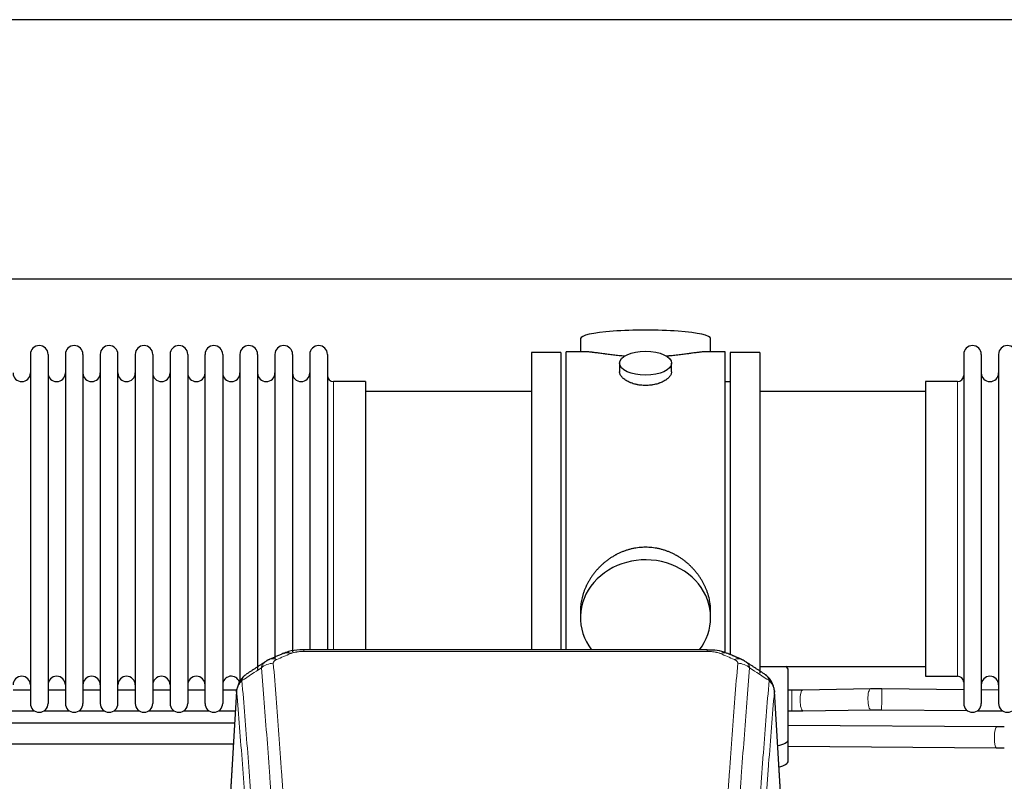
# Model space of a CAD drawing. Header units: inches. Extents: x 0 to 29700, y -16 to 21000.
# Tile 133 of 256: x 5511 to 6080, y 18203 to 18643. Entities that reach past the tile are written whole.
import ezdxf

# ---------------------------------------------------------------- set-up
doc = ezdxf.new("R2010")
doc.units = ezdxf.units.IN
doc.layers.add('1', color=7, linetype='Continuous', true_color=0xffffff)

msp = doc.modelspace()

# ---------------------------------------------------------------- linework, layer by layer
at = {"layer": '1', "color": 2, "linetype": 'Continuous', "lineweight": 25}
for p, q in [((6656.375, 18643.494), (3499.131, 18643.494)), ((6656.375, 18493.493), (3566.941, 18493.493)), ((5835.262, 18459.151), (5835.262, 18451.531)), ((5910.541, 18451.531), (5910.541, 18459.151)), ((5517.101, 18450.001), (5517.101, 18248.201)), ((5527.301, 18450.001), (5527.301, 18248.201)), ((5537.301, 18450.001), (5537.301, 18248.201)), ((5547.501, 18450.001), (5547.501, 18248.201)), ((5557.501, 18450.001), (5557.501, 18248.201)), ((5567.701, 18248.201), (5567.701, 18450.001)), ((5577.701, 18450.001), (5577.701, 18248.201)), ((5587.901, 18450.001), (5587.901, 18248.201)), ((5597.901, 18450.001), (5597.901, 18302.511)), ((5608.101, 18450.001), (5608.101, 18302.511)), ((5618.101, 18302.511), (5618.101, 18450.001)), ((5628.301, 18450.001), (5628.301, 18302.511)), ((5638.301, 18450.001), (5638.301, 18302.511)), ((5648.501, 18450.001), (5648.501, 18302.511)), ((5658.501, 18450.001), (5658.501, 18302.511)), ((5668.701, 18450.001), (5668.701, 18302.511)), ((5678.701, 18450.001), (5678.701, 18302.511)), ((5688.901, 18450.001), (5688.901, 18302.511)), ((5806.901, 18451.101), (5806.901, 18349.101)), ((5823.901, 18451.101), (5806.901, 18451.101)), ((5823.901, 18451.101), (5823.901, 18349.101)), ((5838.248, 18451.531), (5826.901, 18451.531)), ((5826.901, 18349.101), (5826.901, 18451.531)), ((5918.901, 18451.531), (5907.605, 18451.531)), ((5918.901, 18349.101), (5918.901, 18451.531)), ((5921.901, 18451.101), (5921.901, 18276.602)), ((5938.901, 18451.101), (5921.901, 18451.101)), ((5938.901, 18451.101), (5938.901, 18265.765)), ((6056.901, 18450.001), (6056.901, 18248.201)), ((6067.101, 18450.001), (6067.101, 18248.201)), ((6077.101, 18450.001), (6077.101, 18248.201)), ((5857.854, 18444.898), (5857.854, 18439.933)), ((5887.949, 18439.956), (5887.949, 18444.898)), ((5710.901, 18434.251), (5692.401, 18434.251)), ((5710.901, 18434.251), (5710.901, 18309.783)), ((5921.901, 18434.101), (5918.901, 18434.101)), ((6034.901, 18434.251), (6034.901, 18263.951)), ((6053.401, 18434.251), (6034.901, 18434.251)), ((5806.901, 18428.601), (5710.901, 18428.601)), ((6034.901, 18428.601), (5938.901, 18428.601)), ((5806.901, 18349.101), (5806.901, 18279.182)), ((5823.901, 18349.101), (5823.901, 18279.182)), ((5826.901, 18279.181), (5826.901, 18349.101)), ((5918.901, 18277.336), (5918.901, 18349.101)), ((5710.901, 18309.783), (5710.901, 18279.182)), ((5597.901, 18302.511), (5597.901, 18248.201)), ((5608.101, 18302.511), (5608.101, 18248.201)), ((5618.101, 18248.201), (5618.101, 18302.511)), ((5628.301, 18302.511), (5628.301, 18248.201)), ((5638.301, 18302.511), (5638.301, 18260.13)), ((5648.501, 18302.511), (5648.501, 18267.741)), ((5658.501, 18302.511), (5658.501, 18273.902)), ((5668.701, 18302.511), (5668.701, 18278.099)), ((5678.701, 18302.511), (5678.701, 18279.184)), ((5688.901, 18302.511), (5688.901, 18279.184)), ((5835.262, 18301.872), (5835.262, 18297.847)), ((5910.541, 18297.847), (5910.541, 18301.87)), ((5908.487, 18279.186), (5675.315, 18279.186)), ((5938.901, 18269.601), (6034.901, 18269.601)), ((5955.401, 18227.501), (5955.401, 18267.575)), ((6034.901, 18263.951), (6053.401, 18263.951)), ((5517.069, 18255.915), (5507.064, 18255.915)), ((5537.269, 18255.915), (5527.264, 18255.915)), ((5557.469, 18255.915), (5547.464, 18255.915)), ((5577.669, 18255.915), (5567.701, 18255.915)), ((5597.868, 18255.915), (5587.901, 18255.915)), ((5618.068, 18255.915), (5608.101, 18255.915)), ((5636.525, 18255.915), (5628.301, 18255.915)), ((5636.384, 18255.389), (5631.133, 18168.753)), ((5952.67, 18168.753), (5947.419, 18255.39)), ((6002.979, 18256.557), (5963.749, 18255.961)), ((6056.904, 18256.097), (6009.551, 18256.57)), ((6077.105, 18255.895), (6067.102, 18255.995)), ((5504.752, 18243.915), (5519.419, 18243.915)), ((5524.952, 18243.915), (5539.619, 18243.915)), ((5545.152, 18243.915), (5559.818, 18243.915)), ((5565.352, 18243.915), (5580.018, 18243.915)), ((5585.551, 18243.915), (5600.218, 18243.915)), ((5605.751, 18243.915), (5620.418, 18243.915)), ((5625.951, 18243.915), (5635.653, 18243.915)), ((5963.931, 18243.962), (6003.161, 18244.558)), ((6009.431, 18244.571), (6059.006, 18244.076)), ((6064.917, 18244.017), (6079.511, 18243.871)), ((6075.853, 18234.615), (5955.4, 18235.477)), ((5955.401, 18215.083), (5955.401, 18227.501)), ((5955.401, 18223.477), (6075.767, 18222.615))]:
    msp.add_line(p, q, dxfattribs=at)
at = {"layer": '1', "color": 110, "linetype": 'Continuous', "lineweight": 13}
for p, q in [((5692.401, 18434.251), (5692.401, 18309.783)), ((6053.401, 18434.251), (6053.401, 18263.951)), ((5692.401, 18309.783), (5692.401, 18279.182)), ((5675.315, 18279.186), (5675.315, 18278.233)), ((5908.487, 18278.233), (5675.315, 18278.233)), ((5908.487, 18279.184), (5908.487, 18278.233)), ((5636.385, 18254.767), (5631.138, 18168.178)), ((5952.665, 18168.178), (5947.417, 18254.767)), ((5957.424, 18243.914), (5957.424, 18255.914)), ((5963.931, 18243.962), (5963.931, 18243.962)), ((6075.767, 18222.615), (6075.774, 18222.615))]:
    msp.add_line(p, q, dxfattribs=at)
at = {"layer": '1', "color": 2, "linetype": 'Continuous', "lineweight": 25}
for centre, radius, start, end in [((5522.201, 18450.001), 5.1, 0, 180), ((5542.401, 18450.001), 5.1, 0, 180), ((5562.601, 18450.001), 5.1, 0, 180), ((5582.801, 18450.001), 5.1, 0, 180), ((5603.001, 18450.001), 5.1, 0, 180), ((5623.201, 18450.001), 5.1, 0, 180), ((5643.401, 18450.001), 5.1, 0, 180), ((5663.601, 18450.001), 5.1, 0, 180), ((5683.801, 18450.001), 5.1, 0, 180), ((6062.001, 18450.001), 5.1, 0, 180), ((6082.201, 18450.001), 5.1, 0, 180), ((5512.101, 18439.251), 5, 180, 0), ((5532.301, 18439.251), 5, 180, 0), ((5552.501, 18439.251), 5, 180, 0), ((5572.701, 18439.251), 5, 180, 0), ((5592.901, 18439.251), 5, 180, 0), ((5613.101, 18439.251), 5, 180, 0), ((5633.301, 18439.251), 5, 180, 0), ((5653.501, 18439.251), 5, 180, 0), ((5673.701, 18439.251), 5, 180, 0), ((5692.401, 18437.751), 3.5, 180, 270), ((6053.401, 18437.751), 3.5, 270, 0), ((6072.101, 18439.251), 5, 180, 0), ((5512.101, 18258.951), 5, 0, 180), ((5532.301, 18258.951), 5, 0, 180), ((5552.501, 18258.951), 5, 0, 180), ((5572.701, 18258.951), 5, 0, 180), ((5592.901, 18258.951), 5, 0, 180), ((5613.101, 18258.951), 5, 0, 180), ((5633.301, 18258.951), 5, 19.11094, 180), ((6053.401, 18260.451), 3.5, 0, 90), ((6072.101, 18258.951), 5, 0, 180), ((5522.201, 18248.201), 5.1, 180, 0), ((5542.401, 18248.201), 5.1, 180, 0), ((5562.601, 18248.201), 5.1, 180, 0), ((5582.801, 18248.201), 5.1, 180, 0), ((5603.001, 18248.201), 5.1, 180, 0), ((5623.201, 18248.201), 5.1, 180, 0), ((6062.001, 18248.201), 5.1, 180, 0), ((6082.201, 18248.201), 5.1, 180, 0)]:
    msp.add_arc(centre, radius, start, end, dxfattribs=at)
for centre, major_axis, ratio, start_param, end_param in [((5872.901, 18459.151), (37.64, 0), 0.1305262, 0, 3.1415927), ((5872.901, 18297.847), (37.64, 0), 0.8870108, 0, 3.7346664), ((5872.901, 18297.847), (37.64, 0), 0.8870108, 5.6900133, 6.2831853), ((5667.557, 18268.023), (3.953, -9.186), 0.6419268, 2.5510147, 3.1418997), ((5947.401, 18267.575), (-8, 0), 0.4617486, 3.1415927, 3.722063), ((5947.401, 18227.501), (-8, 0), 0.4617486, 1.81384, 3.1415927), ((5947.401, 18215.083), (-8, 0), 0.4617486, 1.911273, 3.1415927)]:
    msp.add_ellipse(centre, major_axis=major_axis, ratio=ratio, start_param=start_param, end_param=end_param, dxfattribs=at)
msp.add_ellipse((5872.901, 18444.898), major_axis=(15.048, 0), ratio=0.4617486, dxfattribs=at)
at = {"layer": '1', "color": 110, "linetype": 'Continuous', "lineweight": 13}
for centre, major_axis, ratio, start_param, end_param in [((5916.246, 18268.023), (-3.953, -9.186), 0.6419268, 3.1410059, 3.7321706), ((5657.576, 18262.373), (-9.964, -0.842), 0.9013977, 4.6363308, 5.3961502), ((5659.548, 18264.566), (3.975, -9.176), 0.6408251, 2.5472213, 3.141301), ((5924.255, 18264.566), (3.975, 9.176), 0.6408251, 0.0010737, 0.5943713), ((5926.227, 18262.373), (-9.964, 0.842), 0.9013977, 4.0286278, 4.7884472), ((5963.84, 18249.962), (0.091, -5.999), 0.2566072, 3.1415236, 4.7084911), ((6003.07, 18250.558), (0.091, -5.999), 0.2566072, 3.1292518, 4.7084911), ((6009.491, 18250.571), (-0.06, -6), 0.0000329, 0.0000003, 3.1415926), ((5963.84, 18249.962), (0.091, -5.999), 0.2566072, 4.7084911, 6.2831853), ((6003.07, 18250.558), (0.091, -5.999), 0.2566072, 4.7084911, 6.2805637), ((6075.81, 18228.615), (-0.043, -6), 0.1832494, 3.1441811, 4.7137012), ((6075.81, 18228.615), (-0.043, -6), 0.1832494, 4.7137012, 6.2831853)]:
    msp.add_ellipse(centre, major_axis=major_axis, ratio=ratio, start_param=start_param, end_param=end_param, dxfattribs=at)
at = {"layer": '1', "color": 2, "linetype": 'Continuous', "lineweight": 25}
for points, knots in [([(5861.029, 18448.942), (5861.027, 18448.943), (5861.024, 18448.943), (5860.948, 18448.949), (5860.874, 18448.955), (5860.727, 18448.967), (5860.506, 18448.985), (5859.701, 18449.052), (5858.406, 18449.168), (5856.724, 18449.335), (5855.086, 18449.513), (5853.493, 18449.698), (5851.944, 18449.888), (5850.94, 18450.017), (5850.321, 18450.097), (5850.198, 18450.113), (5849.953, 18450.146), (5849.588, 18450.194), (5849.229, 18450.242), (5848.52, 18450.337), (5847.596, 18450.462), (5846.274, 18450.642), (5845.017, 18450.813), (5843.822, 18450.972), (5843.069, 18451.069), (5842.52, 18451.137), (5842.249, 18451.17), (5841.985, 18451.201), (5841.81, 18451.222), (5841.723, 18451.232), (5841.293, 18451.281), (5840.633, 18451.353), (5839.725, 18451.437), (5838.897, 18451.496), (5838.26, 18451.525), (5837.905, 18451.53), (5837.782, 18451.531)], [0, 0, 0, 0, 0.0002215, 0.0002215, 0.0071429, 0.0071429, 0.0140642, 0.027907, 0.083278, 0.1386489, 0.1940199, 0.2493909, 0.3047619, 0.3601329, 0.3601329, 0.3739756, 0.3739756, 0.3878184, 0.4155039, 0.4155039, 0.4708749, 0.5262458, 0.5816168, 0.6369878, 0.6923588, 0.6923588, 0.7200443, 0.733887, 0.733887, 0.7477298, 0.7477298, 0.8031008, 0.8584718, 0.9138427, 0.9692137, 1, 1, 1, 1]), ([(5908.026, 18451.531), (5907.902, 18451.53), (5907.544, 18451.525), (5906.904, 18451.496), (5906.071, 18451.436), (5905.461, 18451.38), (5905.062, 18451.339), (5904.981, 18451.331), (5904.818, 18451.314), (5904.572, 18451.288), (5904.319, 18451.259), (5903.806, 18451.2), (5903.098, 18451.115), (5901.97, 18450.971), (5900.775, 18450.812), (5899.514, 18450.64), (5898.628, 18450.519), (5897.947, 18450.427), (5897.602, 18450.38), (5897.25, 18450.332), (5897.014, 18450.301), (5896.896, 18450.285), (5896.301, 18450.205), (5895.334, 18450.077), (5893.837, 18449.885), (5892.293, 18449.696), (5890.702, 18449.511), (5889.064, 18449.334), (5887.94, 18449.222), (5887.084, 18449.141), (5886.653, 18449.102), (5886.217, 18449.063), (5885.999, 18449.044), (5885.926, 18449.038), (5885.78, 18449.025), (5885.493, 18449.001), (5885.205, 18448.977), (5884.99, 18448.96)], [0, 0, 0, 0, 0.0313476, 0.0871263, 0.142905, 0.1986836, 0.1986836, 0.2126283, 0.2126283, 0.226573, 0.2544623, 0.2544623, 0.310241, 0.3660196, 0.4217983, 0.477577, 0.5333556, 0.5333556, 0.561245, 0.5751896, 0.5751896, 0.5891343, 0.5891343, 0.644913, 0.7006917, 0.7564703, 0.812249, 0.8680277, 0.9238063, 0.9238063, 0.9516957, 0.9656403, 0.9656403, 0.9726127, 0.9726127, 0.979585, 1, 1, 1, 1]), ([(5872.901, 18432.023), (5872.404, 18432.023), (5871.91, 18432.038), (5870.931, 18432.095), (5870.446, 18432.138), (5869.483, 18432.251), (5869.006, 18432.322), (5868.415, 18432.427), (5868.238, 18432.46), (5868.062, 18432.495), (5867.944, 18432.519), (5867.885, 18432.531), (5867.593, 18432.592), (5867.363, 18432.644), (5866.68, 18432.809), (5866.236, 18432.932), (5865.372, 18433.199), (5864.952, 18433.343), (5864.339, 18433.577), (5864.137, 18433.658), (5863.84, 18433.783), (5863.741, 18433.825), (5863.595, 18433.89), (5863.546, 18433.912), (5863.449, 18433.955), (5863.016, 18434.153), (5862.606, 18434.361), (5861.913, 18434.746), (5861.585, 18434.945), (5860.963, 18435.357), (5860.669, 18435.571), (5860.326, 18435.845), (5860.258, 18435.901), (5860.125, 18436.012), (5860.06, 18436.068), (5859.869, 18436.236), (5859.748, 18436.349), (5859.4, 18436.69), (5859.19, 18436.919), (5858.814, 18437.382), (5858.649, 18437.616), (5858.434, 18437.969), (5858.367, 18438.088), (5858.292, 18438.236), (5858.277, 18438.266), (5858.248, 18438.325), (5858.234, 18438.355), (5858.193, 18438.444), (5858.168, 18438.503), (5858.047, 18438.799), (5857.975, 18439.033), (5857.878, 18439.497), (5857.854, 18439.727), (5857.854, 18439.957), (5857.854, 18439.96), (5857.854, 18439.963)], [0, 0, 0, 0, 0.0624454, 0.0624454, 0.1248907, 0.1248907, 0.1873361, 0.1873361, 0.2029474, 0.2107531, 0.2107531, 0.2185588, 0.2185588, 0.2497814, 0.2497814, 0.3122268, 0.3122268, 0.3746722, 0.3746722, 0.4058948, 0.4058948, 0.4215062, 0.4215062, 0.4293119, 0.4293119, 0.4371175, 0.4995629, 0.4995629, 0.5620082, 0.5620082, 0.6244536, 0.6244536, 0.6400649, 0.6400649, 0.6556763, 0.6556763, 0.686899, 0.686899, 0.7493443, 0.7493443, 0.8117897, 0.8117897, 0.8430124, 0.8430124, 0.850818, 0.850818, 0.8586237, 0.8586237, 0.874235, 0.874235, 0.9366804, 0.9366804, 0.9991258, 0.9991258, 1, 1, 1, 1]), ([(5887.949, 18439.959), (5887.949, 18439.731), (5887.925, 18439.502), (5887.829, 18439.039), (5887.758, 18438.805), (5887.567, 18438.336), (5887.448, 18438.101), (5887.269, 18437.805), (5887.232, 18437.746), (5887.174, 18437.657), (5887.154, 18437.627), (5887.113, 18437.568), (5887.011, 18437.42), (5886.9, 18437.273), (5886.617, 18436.924), (5886.407, 18436.694), (5885.946, 18436.242), (5885.694, 18436.019), (5885.285, 18435.692), (5885.143, 18435.583), (5884.923, 18435.422), (5884.848, 18435.369), (5884.695, 18435.263), (5884.618, 18435.21), (5884.226, 18434.95), (5883.896, 18434.749), (5883.204, 18434.365), (5882.841, 18434.181), (5882.085, 18433.83), (5881.69, 18433.664), (5881.227, 18433.487), (5881.176, 18433.467), (5881.072, 18433.429), (5881.02, 18433.409), (5880.862, 18433.352), (5880.547, 18433.24), (5880.225, 18433.135), (5879.575, 18432.934), (5879.132, 18432.812), (5878.228, 18432.593), (5877.766, 18432.495), (5877.058, 18432.368), (5876.82, 18432.329), (5876.459, 18432.276), (5876.338, 18432.258), (5876.096, 18432.226), (5875.975, 18432.211), (5875.367, 18432.139), (5874.878, 18432.096), (5873.894, 18432.038), (5873.399, 18432.023), (5872.901, 18432.023)], [0, 0, 0, 0, 0.0621483, 0.0621483, 0.1246718, 0.1246718, 0.1871952, 0.1871952, 0.2028261, 0.2028261, 0.2106415, 0.2106415, 0.2184569, 0.2497186, 0.2497186, 0.3122421, 0.3122421, 0.3747655, 0.3747655, 0.4060273, 0.4060273, 0.4216581, 0.4216581, 0.437289, 0.437289, 0.4998124, 0.4998124, 0.5623359, 0.5623359, 0.6248593, 0.6248593, 0.6326748, 0.6326748, 0.6404902, 0.6404902, 0.656121, 0.6873828, 0.6873828, 0.7499062, 0.7499062, 0.8124297, 0.8124297, 0.8436914, 0.8436914, 0.8593222, 0.8593222, 0.8749531, 0.8749531, 0.9374766, 0.9374766, 1, 1, 1, 1]), ([(5910.541, 18301.835), (5910.54, 18302.367), (5910.526, 18302.904), (5910.481, 18303.722), (5910.457, 18304.072), (5910.427, 18304.424), (5910.414, 18304.564), (5910.408, 18304.635), (5910.387, 18304.846), (5910.315, 18305.55), (5910.142, 18306.813), (5909.822, 18308.49), (5909.413, 18310.16), (5908.917, 18311.822), (5908.334, 18313.475), (5907.886, 18314.571), (5907.587, 18315.254), (5907.526, 18315.391), (5907.403, 18315.663), (5907.216, 18316.071), (5907.022, 18316.475), (5906.624, 18317.278), (5906.069, 18318.337), (5905.16, 18319.888), (5904.177, 18321.403), (5903.121, 18322.88), (5902.366, 18323.84), (5901.781, 18324.549), (5901.583, 18324.784), (5901.281, 18325.134), (5901.18, 18325.25), (5900.976, 18325.482), (5900.462, 18326.056), (5899.511, 18327.062), (5898.187, 18328.34), (5896.806, 18329.557), (5895.368, 18330.711), (5893.874, 18331.801), (5892.838, 18332.485), (5892.047, 18332.98), (5891.781, 18333.142), (5891.445, 18333.342), (5891.377, 18333.381), (5891.243, 18333.46), (5891.04, 18333.578), (5890.295, 18334.002), (5889.059, 18334.656), (5887.379, 18335.443), (5885.666, 18336.145), (5883.92, 18336.76), (5882.141, 18337.289), (5880.932, 18337.581), (5880.016, 18337.777), (5879.709, 18337.839), (5879.324, 18337.911), (5879.247, 18337.925), (5879.092, 18337.953), (5878.861, 18337.993), (5878.012, 18338.135), (5876.622, 18338.319), (5874.769, 18338.467), (5872.915, 18338.516), (5871.061, 18338.468), (5869.206, 18338.322), (5867.969, 18338.159), (5867.196, 18338.036), (5867.041, 18338.01), (5866.732, 18337.957), (5866.269, 18337.874), (5865.81, 18337.782), (5864.894, 18337.586), (5863.685, 18337.295), (5861.902, 18336.767), (5860.151, 18336.151), (5858.431, 18335.446), (5857.305, 18334.919), (5856.468, 18334.502), (5856.19, 18334.359), (5855.845, 18334.176), (5855.707, 18334.102), (5855.432, 18333.953), (5854.681, 18333.538), (5853.478, 18332.824), (5851.931, 18331.802), (5850.437, 18330.713), (5848.997, 18329.558), (5847.611, 18328.336), (5846.722, 18327.478), (5846.233, 18326.983), (5846.179, 18326.928), (5846.07, 18326.817), (5846.016, 18326.762), (5845.855, 18326.595), (5845.535, 18326.26), (5845.222, 18325.92), (5844.605, 18325.236), (5843.806, 18324.31), (5842.681, 18322.878), (5841.627, 18321.405), (5840.645, 18319.892), (5839.735, 18318.338), (5839.177, 18317.275), (5838.844, 18316.603), (5838.778, 18316.467), (5838.648, 18316.197), (5838.456, 18315.791), (5838.273, 18315.384), (5837.916, 18314.569), (5837.47, 18313.478), (5836.889, 18311.831), (5836.393, 18310.173), (5835.984, 18308.506), (5835.663, 18306.829), (5835.509, 18305.705), (5835.431, 18305), (5835.417, 18304.859), (5835.389, 18304.578), (5835.352, 18304.156), (5835.323, 18303.737), (5835.277, 18302.912), (5835.262, 18302.369), (5835.262, 18301.83)], [0, 0, 0, 0, 0.0151373, 0.0151373, 0.0229562, 0.0249109, 0.0249109, 0.0268656, 0.0268656, 0.030775, 0.0464127, 0.0620504, 0.0776881, 0.0933258, 0.1089635, 0.1246012, 0.1246012, 0.1285107, 0.1285107, 0.1324201, 0.1402389, 0.1402389, 0.1558766, 0.1715144, 0.1871521, 0.2027898, 0.2184275, 0.2184275, 0.2262463, 0.2262463, 0.2301558, 0.2301558, 0.2340652, 0.2497029, 0.2653406, 0.2809783, 0.296616, 0.3122537, 0.3278914, 0.3278914, 0.3357103, 0.3357103, 0.337665, 0.337665, 0.3396197, 0.3435291, 0.3591668, 0.3748045, 0.3904422, 0.4060799, 0.4217176, 0.4373554, 0.4373554, 0.4451742, 0.4451742, 0.4471289, 0.4471289, 0.4490836, 0.4529931, 0.4686308, 0.4842685, 0.4999062, 0.5155439, 0.5311816, 0.5468193, 0.5468193, 0.5507287, 0.5507287, 0.5546381, 0.562457, 0.562457, 0.5780947, 0.5937324, 0.6093701, 0.6250078, 0.6406455, 0.6406455, 0.6484644, 0.6484644, 0.6504191, 0.6523738, 0.6562832, 0.6719209, 0.6875586, 0.7031963, 0.7188341, 0.7344718, 0.7501095, 0.7501095, 0.7520642, 0.7520642, 0.7540189, 0.7540189, 0.7579283, 0.7657472, 0.7657472, 0.7813849, 0.7970226, 0.8126603, 0.828298, 0.8439357, 0.8595734, 0.8595734, 0.8634828, 0.8634828, 0.8673923, 0.8752111, 0.8752111, 0.8908488, 0.9064865, 0.9221242, 0.9377619, 0.9533996, 0.9690373, 0.9690373, 0.9729468, 0.9729468, 0.9768562, 0.984675, 0.984675, 1, 1, 1, 1]), ([(5676.615, 18279.169), (5675.387, 18279.21), (5671.946, 18279.131), (5667.315, 18278.724), (5664.42, 18277.396), (5663.486, 18276.873)], [0, 0, 0, 0, 0.2639672, 0.7540872, 1, 1, 1, 1]), ([(5920.133, 18277.078), (5919.531, 18277.397), (5917.318, 18278.413), (5913.332, 18279.03), (5910.004, 18279.136), (5908.485, 18279.058)], [0, 0, 0, 0, 0.1770393, 0.635172, 1, 1, 1, 1]), ([(5641.327, 18264.577), (5640.806, 18264.204), (5639.749, 18263.295), (5638.385, 18261.512), (5637.332, 18259.357), (5636.916, 18257.831), (5636.781, 18257.058)], [0, 0, 0, 0, 0.2123708, 0.4683651, 0.7393635, 1, 1, 1, 1]), ([(5947.335, 18256.05), (5947.224, 18257), (5946.78, 18258.839), (5945.488, 18261.455), (5943.807, 18263.552), (5942.516, 18264.595), (5941.894, 18265.015)], [0, 0, 0, 0, 0.2790385, 0.5536712, 0.8024065, 1, 1, 1, 1]), ([(5636.385, 18254.767), (5636.385, 18254.779), (5636.383, 18254.802), (5636.381, 18254.837), (5636.38, 18254.873), (5636.378, 18254.908), (5636.377, 18254.943), (5636.376, 18254.978), (5636.376, 18255.012), (5636.375, 18255.047), (5636.375, 18255.082), (5636.375, 18255.117), (5636.375, 18255.152), (5636.376, 18255.186), (5636.377, 18255.221), (5636.378, 18255.255), (5636.379, 18255.29), (5636.38, 18255.324), (5636.382, 18255.358), (5636.384, 18255.393), (5636.386, 18255.427), (5636.388, 18255.461), (5636.391, 18255.495), (5636.394, 18255.529), (5636.397, 18255.563), (5636.4, 18255.597), (5636.404, 18255.631), (5636.407, 18255.665), (5636.411, 18255.698), (5636.416, 18255.732), (5636.42, 18255.766), (5636.425, 18255.799), (5636.43, 18255.833), (5636.435, 18255.866), (5636.44, 18255.9), (5636.446, 18255.933), (5636.452, 18255.966), (5636.458, 18255.999), (5636.464, 18256.032), (5636.47, 18256.065), (5636.477, 18256.098), (5636.484, 18256.131), (5636.491, 18256.164), (5636.498, 18256.197), (5636.506, 18256.23), (5636.514, 18256.262), (5636.522, 18256.295), (5636.53, 18256.327), (5636.539, 18256.36), (5636.547, 18256.392), (5636.556, 18256.424), (5636.565, 18256.457), (5636.575, 18256.489), (5636.584, 18256.521), (5636.594, 18256.553), (5636.604, 18256.585), (5636.614, 18256.617), (5636.625, 18256.649), (5636.635, 18256.68), (5636.646, 18256.712), (5636.657, 18256.743), (5636.669, 18256.775), (5636.68, 18256.806), (5636.692, 18256.838), (5636.702, 18256.864), (5636.708, 18256.88), (5636.71, 18256.885)], [0, 0, 0, 0, 0.0160287, 0.0320483, 0.0480589, 0.0640604, 0.080053, 0.0960364, 0.1120109, 0.1279763, 0.1439327, 0.1598801, 0.1758184, 0.1917478, 0.2076681, 0.2235794, 0.2394817, 0.255375, 0.2712593, 0.2871346, 0.3030009, 0.3188582, 0.3347065, 0.3505458, 0.3663762, 0.3821975, 0.3980099, 0.4138133, 0.4296077, 0.4453931, 0.4611696, 0.4769371, 0.4926957, 0.5084453, 0.5241859, 0.5399176, 0.5556403, 0.5713541, 0.5870589, 0.6027548, 0.6184418, 0.6341198, 0.6497889, 0.6654491, 0.6811003, 0.6967426, 0.712376, 0.7280004, 0.743616, 0.7592226, 0.7748203, 0.7904091, 0.8059891, 0.8215601, 0.8371222, 0.8526754, 0.8682197, 0.8837552, 0.8992817, 0.9147994, 0.9303082, 0.9458081, 0.9612991, 0.9767813, 0.9922546, 1, 1, 1, 1]), ([(5947.334, 18256.057), (5947.345, 18256), (5947.401, 18255.692), (5947.428, 18255.355), (5947.428, 18255.05), (5947.426, 18254.979), (5947.424, 18254.909), (5947.421, 18254.838), (5947.419, 18254.791), (5947.417, 18254.767)], [0, 0, 0, 0, 0.135601, 0.730798, 0.7844814, 0.8382432, 0.8920836, 0.9460025, 1, 1, 1, 1]), ([(5635.248, 18236.844), (5629.058, 18236.844), (5604.077, 18236.844), (5563.943, 18236.844), (5517.835, 18236.844), (5462.861, 18236.844), (5423.039, 18236.844), (5395.379, 18236.844)], [0, 0, 0, 0, 0.0774066, 0.3124384, 0.5019547, 0.654064, 1, 1, 1, 1]), ([(5395.379, 18224.844), (5401.671, 18224.844), (5421.557, 18224.844), (5459.823, 18224.844), (5514.986, 18224.844), (5574.809, 18224.844), (5616.253, 18224.844), (5634.508, 18224.844)], [0, 0, 0, 0, 0.0789327, 0.249489, 0.480055, 0.7709841, 1, 1, 1, 1])]:
    msp.add_open_spline(points, degree=3, knots=knots, dxfattribs=at)
for points, degree in [([(5663.603, 18277.206), (5655.573, 18273.737)], 1), ([(5928.229, 18273.741), (5924.214, 18275.484), (5920.199, 18277.202)], 2), ([(5653.183, 18272.463), (5647.553, 18268.742), (5641.932, 18265.031)], 2), ([(5655.604, 18273.67), (5654.242, 18273.367), (5653.252, 18272.436)], 2), ([(5930.543, 18272.4), (5929.511, 18273.302), (5928.188, 18273.66)], 2), ([(5941.872, 18265.031), (5936.257, 18268.737), (5930.634, 18272.454)], 2), ([(5957.424, 18255.914), (5955.401, 18255.914)], 1), ([(5963.768, 18255.961), (5957.424, 18255.914)], 1), ([(6009.551, 18256.57), (6002.997, 18256.557)], 1), ([(5955.401, 18243.915), (5957.424, 18243.915)], 1), ([(5957.424, 18243.915), (5963.913, 18243.963)], 1), ([(6003.142, 18244.558), (6009.431, 18244.571)], 1), ([(6080.397, 18234.599), (6075.849, 18234.615)], 1), ([(6075.77, 18222.615), (6080.397, 18222.599)], 1)]:
    msp.add_open_spline(points, degree=degree, dxfattribs=at)
at = {"layer": '1', "color": 110, "linetype": 'Continuous', "lineweight": 13}
for points in [[(5667.557, 18277.066), (5664.887, 18275.913), (5662.218, 18274.756), (5659.548, 18273.595)], [(5924.255, 18273.595), (5921.585, 18274.756), (5918.915, 18275.913), (5916.246, 18277.066)], [(5650.693, 18268.804), (5646.94, 18266.327), (5643.19, 18263.854), (5639.441, 18261.383)], [(5944.362, 18261.383), (5940.613, 18263.854), (5936.862, 18266.327), (5933.11, 18268.804)]]:
    msp.add_open_spline(points, degree=3, dxfattribs=at)
for points, knots in [([(5667.557, 18277.066), (5667.682, 18277.12), (5667.812, 18277.172), (5668.013, 18277.248), (5668.082, 18277.272), (5668.219, 18277.32), (5668.289, 18277.344), (5668.642, 18277.458), (5668.936, 18277.541), (5669.546, 18277.691), (5669.862, 18277.758), (5670.27, 18277.834), (5670.352, 18277.848), (5670.516, 18277.877), (5670.599, 18277.89), (5670.847, 18277.93), (5671.014, 18277.954), (5671.515, 18278.023), (5671.852, 18278.061), (5672.532, 18278.126), (5672.874, 18278.152), (5673.564, 18278.193), (5673.911, 18278.208), (5674.61, 18278.228), (5674.961, 18278.233), (5675.315, 18278.233)], [0, 0, 0, 0, 0.0625, 0.0625, 0.09375, 0.09375, 0.125, 0.125, 0.25, 0.25, 0.375, 0.375, 0.40625, 0.40625, 0.4375, 0.4375, 0.5, 0.5, 0.625, 0.625, 0.75, 0.75, 0.875, 0.875, 1, 1, 1, 1]), ([(5908.487, 18278.233), (5908.841, 18278.233), (5909.195, 18278.228), (5909.635, 18278.216), (5909.724, 18278.213), (5909.9, 18278.206), (5909.988, 18278.203), (5910.251, 18278.191), (5910.426, 18278.182), (5910.948, 18278.151), (5911.293, 18278.124), (5911.976, 18278.058), (5912.313, 18278.019), (5912.981, 18277.928), (5913.311, 18277.875), (5913.676, 18277.807), (5913.717, 18277.799), (5913.798, 18277.784), (5913.918, 18277.76), (5914.196, 18277.702), (5914.427, 18277.649), (5914.882, 18277.537), (5915.173, 18277.454), (5915.73, 18277.273), (5915.995, 18277.174), (5916.246, 18277.066)], [0, 0, 0, 0, 0.125, 0.125, 0.15625, 0.15625, 0.1875, 0.1875, 0.25, 0.25, 0.375, 0.375, 0.5, 0.5, 0.625, 0.625, 0.640625, 0.640625, 0.65625, 0.6875, 0.75, 0.75, 0.875, 0.875, 1, 1, 1, 1]), ([(5650.693, 18268.804), (5650.729, 18269.048), (5650.782, 18269.287), (5650.87, 18269.577), (5650.889, 18269.635), (5650.929, 18269.75), (5650.95, 18269.807), (5651.015, 18269.977), (5651.063, 18270.088), (5651.22, 18270.416), (5651.461, 18270.838), (5651.769, 18271.23), (5652.025, 18271.512), (5652.137, 18271.627), (5652.255, 18271.74), (5652.303, 18271.784), (5652.328, 18271.806), (5652.401, 18271.873), (5652.451, 18271.916), (5652.705, 18272.13), (5652.923, 18272.292), (5653.165, 18272.451), (5653.174, 18272.457), (5653.182, 18272.462)], [0, 0, 0, 0, 0.1656246, 0.1656246, 0.2070308, 0.2070308, 0.2484369, 0.2484369, 0.3312492, 0.3312492, 0.4968738, 0.6624984, 0.6624984, 0.7453108, 0.7660138, 0.7660138, 0.7867169, 0.7867169, 0.8281231, 0.8281231, 0.9937477, 0.9937477, 1, 1, 1, 1]), ([(5657.576, 18271.393), (5657.567, 18271.495), (5657.57, 18271.597), (5657.587, 18271.724), (5657.591, 18271.75), (5657.601, 18271.801), (5657.606, 18271.826), (5657.625, 18271.902), (5657.641, 18271.952), (5657.696, 18272.103), (5657.745, 18272.201), (5657.865, 18272.396), (5657.937, 18272.491), (5658.063, 18272.633), (5658.108, 18272.68), (5658.181, 18272.749), (5658.205, 18272.772), (5658.257, 18272.818), (5658.283, 18272.841), (5658.418, 18272.954), (5658.536, 18273.041), (5658.792, 18273.209), (5658.93, 18273.291), (5659.225, 18273.447), (5659.382, 18273.522), (5659.548, 18273.595)], [0, 0, 0, 0, 0.125, 0.125, 0.15625, 0.15625, 0.1875, 0.1875, 0.25, 0.25, 0.375, 0.375, 0.5, 0.5, 0.5625, 0.5625, 0.59375, 0.59375, 0.625, 0.625, 0.75, 0.75, 0.875, 0.875, 1, 1, 1, 1]), ([(5657.576, 18271.393), (5658.133, 18264.773), (5659.234, 18251.283), (5660.842, 18230.298), (5661.884, 18215.809), (5662.655, 18204.755), (5663.037, 18199.181), (5663.415, 18193.536), (5663.667, 18189.758), (5663.792, 18187.86), (5664.415, 18178.336), (5664.907, 18170.594), (5665.632, 18158.799), (5665.872, 18154.838), (5666.348, 18146.855), (5666.584, 18142.834), (5667.286, 18130.681), (5668.206, 18114.239), (5669.097, 18097.32), (5669.534, 18088.741)], [0, 0, 0, 0, 0.125, 0.25, 0.375, 0.375, 0.4375, 0.46875, 0.46875, 0.5, 0.5, 0.625, 0.625, 0.6875, 0.6875, 0.75, 0.75, 0.875, 1, 1, 1, 1]), ([(5914.268, 18088.741), (5914.706, 18097.32), (5915.596, 18114.239), (5916.517, 18130.681), (5917.219, 18142.834), (5917.455, 18146.855), (5917.931, 18154.838), (5918.171, 18158.799), (5918.896, 18170.594), (5919.387, 18178.336), (5920.011, 18187.86), (5920.136, 18189.758), (5920.387, 18193.536), (5920.766, 18199.181), (5921.148, 18204.755), (5921.919, 18215.809), (5922.961, 18230.298), (5924.569, 18251.283), (5925.669, 18264.773), (5926.227, 18271.393)], [0, 0, 0, 0, 0.125, 0.25, 0.25, 0.3125, 0.3125, 0.375, 0.375, 0.5, 0.5, 0.53125, 0.53125, 0.5625, 0.625, 0.625, 0.75, 0.875, 1, 1, 1, 1]), ([(5924.255, 18273.595), (5924.421, 18273.522), (5924.579, 18273.447), (5924.765, 18273.348), (5924.802, 18273.328), (5924.874, 18273.287), (5924.909, 18273.267), (5925.014, 18273.205), (5925.081, 18273.164), (5925.273, 18273.037), (5925.508, 18272.863), (5925.698, 18272.679), (5925.824, 18272.538), (5925.864, 18272.49), (5925.918, 18272.417), (5925.936, 18272.393), (5925.969, 18272.344), (5925.985, 18272.319), (5926.061, 18272.197), (5926.109, 18272.098), (5926.181, 18271.898), (5926.206, 18271.798), (5926.233, 18271.596), (5926.235, 18271.495), (5926.227, 18271.393)], [0, 0, 0, 0, 0.125, 0.125, 0.15625, 0.15625, 0.1875, 0.1875, 0.25, 0.25, 0.375, 0.5, 0.5, 0.5625, 0.5625, 0.59375, 0.59375, 0.625, 0.625, 0.75, 0.75, 0.875, 0.875, 1, 1, 1, 1]), ([(5930.624, 18272.46), (5930.634, 18272.453), (5930.644, 18272.447), (5930.886, 18272.288), (5931.321, 18271.964), (5931.693, 18271.605), (5931.949, 18271.323), (5932.031, 18271.226), (5932.147, 18271.079), (5932.184, 18271.029), (5932.258, 18270.928), (5932.293, 18270.877), (5932.466, 18270.621), (5932.586, 18270.41), (5932.794, 18269.973), (5932.967, 18269.524), (5933.074, 18269.048), (5933.11, 18268.804)], [0, 0, 0, 0, 0.0068075, 0.0068075, 0.1723396, 0.3378717, 0.3378717, 0.4206377, 0.4206377, 0.4620207, 0.4620207, 0.5034038, 0.5034038, 0.6689358, 0.6689358, 0.8344679, 1, 1, 1, 1]), ([(5639.441, 18261.383), (5639.569, 18261.908), (5639.748, 18262.397), (5640.205, 18263.295), (5640.482, 18263.704), (5640.97, 18264.25), (5641.145, 18264.421), (5641.51, 18264.735), (5641.701, 18264.879), (5641.902, 18265.011)], [0, 0, 0, 0, 0.335226, 0.335226, 0.6704519, 0.6704519, 0.8380649, 0.8380649, 1, 1, 1, 1]), ([(5662.667, 18086.365), (5662.228, 18094.934), (5661.337, 18111.832), (5660.415, 18128.255), (5659.712, 18140.394), (5659.476, 18144.41), (5658.999, 18152.383), (5658.759, 18156.34), (5658.033, 18168.122), (5657.541, 18175.854), (5656.917, 18185.368), (5656.791, 18187.262), (5656.54, 18191.037), (5656.161, 18196.674), (5655.778, 18202.242), (5655.006, 18213.284), (5653.963, 18227.756), (5652.353, 18248.716), (5651.251, 18262.191), (5650.693, 18268.804)], [0, 0, 0, 0, 0.125, 0.25, 0.25, 0.3125, 0.3125, 0.375, 0.375, 0.5, 0.5, 0.53125, 0.53125, 0.5625, 0.625, 0.625, 0.75, 0.875, 1, 1, 1, 1]), ([(5933.11, 18268.804), (5932.552, 18262.191), (5931.45, 18248.716), (5929.84, 18227.756), (5928.796, 18213.284), (5928.025, 18202.242), (5927.642, 18196.674), (5927.263, 18191.037), (5927.011, 18187.262), (5926.886, 18185.368), (5926.261, 18175.854), (5925.77, 18168.122), (5925.043, 18156.34), (5924.803, 18152.383), (5924.327, 18144.41), (5924.09, 18140.394), (5923.387, 18128.255), (5922.466, 18111.832), (5921.574, 18094.934), (5921.136, 18086.365)], [0, 0, 0, 0, 0.125, 0.25, 0.375, 0.375, 0.4375, 0.46875, 0.46875, 0.5, 0.5, 0.625, 0.625, 0.6875, 0.6875, 0.75, 0.75, 0.875, 1, 1, 1, 1]), ([(5941.902, 18265.011), (5942.102, 18264.878), (5942.292, 18264.735), (5942.658, 18264.421), (5942.832, 18264.25), (5943.32, 18263.704), (5943.598, 18263.295), (5944.054, 18262.397), (5944.233, 18261.908), (5944.362, 18261.383)], [0, 0, 0, 0, 0.1617419, 0.1617419, 0.3293935, 0.3293935, 0.6646968, 0.6646968, 1, 1, 1, 1]), ([(5636.385, 18254.767), (5636.415, 18255.373), (5636.505, 18255.979), (5636.728, 18256.872), (5636.817, 18257.167), (5637.023, 18257.749), (5637.14, 18258.036), (5637.401, 18258.6), (5637.546, 18258.877), (5637.86, 18259.418), (5638.03, 18259.682), (5638.394, 18260.196), (5638.588, 18260.445), (5638.998, 18260.927), (5639.214, 18261.16), (5639.441, 18261.383)], [0, 0, 0, 0, 0.25, 0.25, 0.375, 0.375, 0.5, 0.5, 0.625, 0.625, 0.75, 0.75, 0.875, 0.875, 1, 1, 1, 1]), ([(5639.441, 18261.383), (5640.012, 18254.692), (5641.14, 18241.049), (5642.785, 18219.808), (5643.851, 18205.129), (5644.64, 18193.925), (5645.031, 18188.275), (5645.483, 18181.598), (5645.675, 18178.718), (5645.803, 18176.794), (5645.867, 18175.83), (5646.186, 18171), (5646.565, 18165.157), (5647.003, 18158.256), (5647.19, 18155.281), (5647.314, 18153.294), (5647.376, 18152.299), (5647.932, 18143.321), (5648.905, 18127.113), (5650.316, 18102.061), (5651.224, 18084.865), (5651.67, 18076.143)], [0, 0, 0, 0, 0.125, 0.25, 0.375, 0.375, 0.4375, 0.46875, 0.484375, 0.484375, 0.5, 0.5, 0.5625, 0.59375, 0.609375, 0.609375, 0.625, 0.625, 0.75, 0.875, 1, 1, 1, 1]), ([(5932.133, 18076.143), (5932.188, 18077.233), (5932.244, 18078.321), (5932.356, 18080.494), (5932.525, 18083.747), (5932.92, 18091.298), (5933.264, 18097.699), (5933.957, 18110.409), (5934.897, 18127.106), (5936.356, 18151.408), (5937.36, 18167.112), (5937.934, 18175.806), (5937.998, 18176.77), (5938.126, 18178.694), (5938.319, 18181.574), (5938.77, 18188.253), (5939.161, 18193.905), (5939.49, 18198.576), (5939.556, 18199.508), (5939.688, 18201.368), (5939.886, 18204.152), (5940.351, 18210.606), (5940.754, 18216.064), (5941.566, 18226.883), (5942.663, 18241.048), (5943.79, 18254.692), (5944.362, 18261.383)], [0, 0, 0, 0, 0.015625, 0.015625, 0.03125, 0.0625, 0.125, 0.125, 0.25, 0.375, 0.5, 0.5, 0.515625, 0.515625, 0.53125, 0.5625, 0.625, 0.625, 0.640625, 0.640625, 0.65625, 0.6875, 0.75, 0.75, 0.875, 1, 1, 1, 1]), ([(5944.362, 18261.383), (5944.588, 18261.16), (5944.804, 18260.927), (5945.215, 18260.445), (5945.409, 18260.196), (5945.773, 18259.682), (5945.943, 18259.418), (5946.257, 18258.877), (5946.401, 18258.6), (5946.663, 18258.036), (5946.78, 18257.749), (5946.986, 18257.167), (5947.075, 18256.872), (5947.298, 18255.979), (5947.388, 18255.373), (5947.417, 18254.767)], [0, 0, 0, 0, 0.125, 0.125, 0.25, 0.25, 0.375, 0.375, 0.5, 0.5, 0.625, 0.625, 0.75, 0.75, 1, 1, 1, 1]), ([(5648.581, 18070.081), (5648.136, 18078.775), (5647.23, 18095.917), (5645.823, 18120.891), (5644.853, 18137.049), (5644.298, 18146), (5644.237, 18146.992), (5644.113, 18148.973), (5643.927, 18151.939), (5643.49, 18158.819), (5643.112, 18164.644), (5642.794, 18169.46), (5642.73, 18170.421), (5642.602, 18172.339), (5642.41, 18175.211), (5641.96, 18181.868), (5641.57, 18187.502), (5640.784, 18198.672), (5639.72, 18213.309), (5638.08, 18234.49), (5636.955, 18248.094), (5636.385, 18254.767)], [0, 0, 0, 0, 0.125, 0.25, 0.375, 0.375, 0.390625, 0.390625, 0.40625, 0.4375, 0.5, 0.5, 0.515625, 0.515625, 0.53125, 0.5625, 0.625, 0.625, 0.75, 0.875, 1, 1, 1, 1]), ([(5947.417, 18254.767), (5946.847, 18248.094), (5945.723, 18234.489), (5944.629, 18220.364), (5943.819, 18209.576), (5943.418, 18204.133), (5942.954, 18197.698), (5942.756, 18194.922), (5942.625, 18193.067), (5942.559, 18192.138), (5942.231, 18187.481), (5941.841, 18181.845), (5941.391, 18175.187), (5941.199, 18172.315), (5941.071, 18170.397), (5941.007, 18169.435), (5940.435, 18160.767), (5939.433, 18145.11), (5937.979, 18120.884), (5936.573, 18095.916), (5935.667, 18078.775), (5935.222, 18070.081)], [0, 0, 0, 0, 0.125, 0.25, 0.25, 0.3125, 0.34375, 0.359375, 0.359375, 0.375, 0.375, 0.4375, 0.46875, 0.484375, 0.484375, 0.5, 0.5, 0.625, 0.75, 0.875, 1, 1, 1, 1])]:
    msp.add_open_spline(points, degree=3, knots=knots, dxfattribs=at)

doc.saveas('drawing.dxf')
